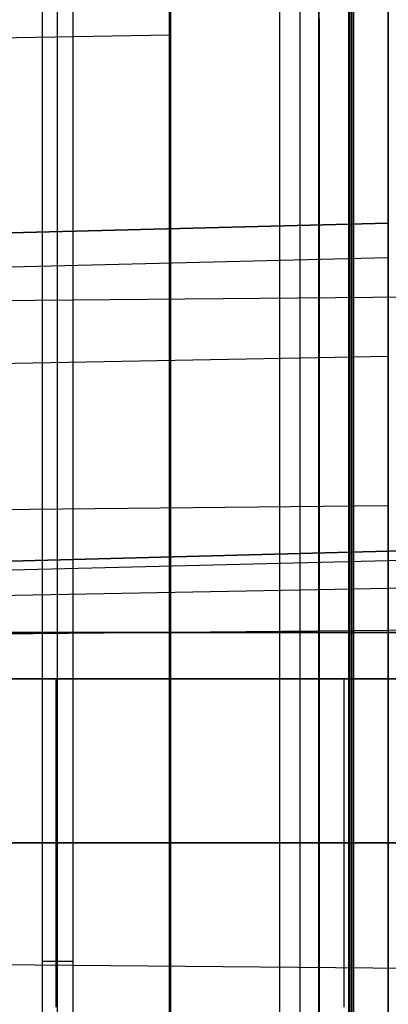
# Model space of a CAD drawing. Extents: x -9 to 8, y 1 to 147.
# Tile 38 of 181: x 4.16 to 5.85, y 23.01 to 27.51. Entities that reach past the tile are written whole.
import ezdxf

# ---------------------------------------------------------------- set-up
doc = ezdxf.new("R2010")
doc.units = 0
doc.layers.add('DEFAULT', color=7, linetype='CONTINUOUS')

msp = doc.modelspace()

# ---------------------------------------------------------------- linework, layer by layer
at = {"layer": 'DEFAULT', "color": 171}
for p, q in [((5.4427, 1.062, -106.8618), (5.4427, 70.4573, -106.8618)), ((5.53, 27.5187, -104.3618), (5.53, 3.37, -104.3618))]:
    msp.add_line(p, q, dxfattribs=at)
at = {"layer": 'DEFAULT', "color": 9}
for p, q in [((4.8503, 6.9016, -106.8879), (4.8503, 69.8175, -106.8879)), ((5.348, 69.8121, -106.8748), (5.348, 6.9146, -106.8748)), ((5.8457, 16.7174, -101.0618), (5.8457, 69.6596, -101.0618)), ((4.8503, 69.4423, -107.2595), (4.8503, 7.2082, -107.2595)), ((4.8503, 8.1965, -107.6312), (4.8503, 69.067, -107.6312)), ((5.8457, 48.5086, -21.0834), (5.8457, 11.5222, -21.0834)), ((5.8457, 19.1646, -22.35), (5.8457, 44.6044, -22.35)), ((5.8457, 44.6044, -29.75), (5.8457, 19.1646, -29.75)), ((5.8457, 28.4377, -55.5667), (5.8457, 26.5854, -55.5667)), ((4.8457, 27.8052, -37.1122), (4.8457, 27.4458, -37.1122)), ((1.9957, 27.3961, -37.1122), (4.8457, 27.4458, -37.1122)), ((2.8064, 26.5058, -54.5761), (5.8457, 26.5854, -54.5761)), ((5.8457, 26.5854, -69.2574), (2.8064, 26.5058, -69.2574)), ((2.8064, 26.5058, -61.9167), (5.8457, 26.5854, -61.9167)), ((5.8457, 26.5854, -54.5761), (5.8457, 26.5854, -69.2574)), ((4.3261, 26.5456, -54.5761), (4.3261, 26.5456, -69.2574)), ((5.8457, 26.4257, -70.0482), (2.8064, 26.3521, -70.018)), ((5.8457, 26.4257, -53.7853), (2.8064, 26.3521, -53.8155)), ((1.9957, 26.2133, -37.1122), (6.1457, 26.2495, -37.1122)), ((5.8457, 25.9749, -70.7313), (2.8064, 25.9186, -70.675)), ((5.8457, 25.9749, -53.1022), (2.8064, 25.9186, -53.1585)), ((5.8457, 25.2918, -71.1821), (2.8064, 25.2616, -71.1085)), ((5.8457, 25.2918, -52.6514), (2.8064, 25.2616, -52.725)), ((3.1326, 25.0143, -61.9167), (8.1509, 25.1458, -61.9167)), ((8.1509, 25.1458, -69.2574), (5.8457, 25.0854, -69.2574)), ((5.8457, 25.0854, -54.5761), (8.1509, 25.1458, -54.5761)), ((8.1509, 25.1458, -54.5761), (5.8457, 25.0854, -54.5761)), ((5.8457, 25.0854, -69.2574), (3.1326, 25.0143, -69.2574)), ((3.1326, 25.0143, -54.5761), (5.8457, 25.0854, -54.5761)), ((5.8457, 25.0854, -54.5761), (3.1326, 25.0143, -54.5761)), ((5.6418, 25.0801, -54.5761), (5.6418, 25.0801, -69.2574)), ((8.1509, 25.0964, -54.3314), (5.8457, 25.0405, -54.3544)), ((8.1509, 25.0964, -69.502), (5.8457, 25.0405, -69.4791)), ((5.8457, 25.0405, -69.4791), (3.1286, 24.9747, -69.4521)), ((5.8457, 25.0405, -54.3544), (3.1286, 24.9747, -54.3814)), ((8.1509, 24.9569, -54.1202), (5.8457, 24.9143, -54.1628)), ((8.1509, 24.9569, -69.7133), (5.8457, 24.9143, -69.6706)), ((5.8457, 24.9143, -69.6706), (3.127, 24.8639, -69.6203)), ((5.8457, 24.9143, -54.1628), (3.127, 24.8639, -54.2132)), ((5.8457, 24.7227, -69.7969), (3.1286, 24.6957, -69.7311)), ((5.8457, 24.7227, -54.0366), (3.1286, 24.6957, -54.1024)), ((8.1509, 24.7456, -69.8527), (5.8457, 24.7227, -69.7969)), ((1.9957, 24.7133, -34.4294), (4.8457, 24.7133, -34.3796)), ((4.8457, 24.7133, -39.8447), (1.9957, 24.7133, -39.795)), ((6.1457, 24.7133, -35.576), (1.9957, 24.7133, -35.6122)), ((1.9957, 24.7133, -38.6122), (6.1457, 24.7133, -38.6484)), ((4.8457, 24.7133, -34.0203), (4.8457, 24.7133, -34.3796)), ((4.8457, 24.7133, -39.8447), (4.8457, 24.7133, -40.2041)), ((5.5274, 24.7133, -33.3205), (5.8457, 24.7133, -33.3122)), ((5.8457, 24.7133, -40.9122), (5.5274, 24.7133, -40.9038)), ((2.8064, 24.501, -71.2622), (5.8457, 24.501, -71.3418)), ((5.8457, 24.501, -52.4917), (2.8064, 24.501, -52.5713)), ((5.8457, 24.501, -53.9917), (3.1326, 24.501, -54.0627)), ((3.1326, 24.501, -69.7707), (5.8457, 24.501, -69.8418)), ((5.8457, 24.501, -69.8418), (3.1326, 24.501, -69.7707)), ((4.3261, 24.501, -71.302), (4.3261, 23.0007, -71.302)), ((4.3261, 24.501, -52.5315), (4.3261, 23.0007, -52.5315)), ((5.6418, 24.501, -53.997), (5.6418, 23.0007, -53.997)), ((5.6418, 24.501, -69.8364), (5.6418, 23.0007, -69.8364)), ((5.8457, 24.501, -71.3418), (5.8457, 23.0007, -71.3418)), ((5.8457, 23.0007, -52.4917), (5.8457, 24.501, -52.4917)), ((8.1509, 24.501, -53.9313), (5.8457, 24.501, -53.9917)), ((5.8457, 24.501, -69.8418), (8.1509, 24.501, -69.9021)), ((8.1509, 24.501, -69.9021), (5.8457, 24.501, -69.8418)), ((2.8064, 23.7509, -71.2622), (5.8457, 23.7509, -71.3418)), ((5.8457, 23.7509, -52.4917), (2.8064, 23.7509, -52.5713)), ((8.1509, 23.7509, -53.9313), (3.1326, 23.7509, -54.0627)), ((3.1326, 23.7509, -69.7707), (8.1509, 23.7509, -69.9021)), ((1.9957, 23.2133, -37.1122), (6.1457, 23.1771, -37.1122))]:
    msp.add_line(p, q, dxfattribs=at)
at = {"layer": 'DEFAULT', "color": 254}
for p, q in [((5.6639, 48.3968, -18.1), (5.6639, 11.5888, -18.1)), ((5.6639, 48.3968, -18.1), (5.6639, 11.5888, -18.1)), ((5.6718, 11.5888, -18.4), (5.6718, 48.3968, -18.4)), ((5.6718, 11.5888, -18.4), (5.6718, 48.3968, -18.4)), ((5.6796, 11.5888, -18.7), (5.6796, 48.3968, -18.7)), ((5.6796, 11.5888, -18.7), (5.6796, 48.3968, -18.7)), ((4.403, 27.7048, -19.7), (4.403, 18.7174, -19.7)), ((4.333, 18.7874, -18.9), (4.333, 27.6348, -18.9)), ((4.263, 27.5648, -18.1), (4.263, 18.8574, -18.1)), ((4.263, 23.2111, -18.1), (4.403, 23.2111, -19.7))]:
    msp.add_line(p, q, dxfattribs=at)
at = {"layer": 'DEFAULT', "color": 9, "extrusion": (1, 0, 0)}
for centre, radius, start, end in [((24.7133, -37.1122, 5.5274), 3.7917, 270, 90), ((24.7133, -37.1122, 5.6865), 3.7958, 270, 90), ((24.7133, -37.1122, 4.8457), 2.7325, 270, 90), ((24.5011, -69.2575, 5.8457), 2.0843, 269.9981, 0.0019), ((24.5011, -54.576, 5.8457), 2.0843, 359.9981, 90.0019), ((24.7133, -37.1122, 4.8457), 2.7325, 90, 270), ((24.7133, -37.1122, 4.8457), 3.0919, 150, 270), ((24.7133, -37.1122, 5.5274), 3.7917, 90, 270), ((24.7133, -37.1122, 5.6865), 3.7958, 90, 270)]:
    msp.add_arc(centre, radius, start, end, dxfattribs=at)
at = {"layer": 'DEFAULT', "color": 9, "extrusion": (1, 8.94856e-32, 2.33731e-16)}
msp.add_arc((24.7133, -37.1122, 5.8457), 3.8, 270, 90, dxfattribs=at)
at = {"layer": 'DEFAULT', "color": 9, "extrusion": (1, -5.50567e-32, 2.87259e-16)}
msp.add_arc((24.7133, -37.1122, 4.8457), 3.0919, 270, 90, dxfattribs=at)
at = {"layer": 'DEFAULT', "color": 9, "extrusion": (1, 1.03773e-14, -4.29769e-15)}
msp.add_arc((24.5011, -69.2575, 5.8457), 0.5843, 269.993, 0.007, dxfattribs=at)
at = {"layer": 'DEFAULT', "color": 9, "extrusion": (1, 1.01939e-14, -6.52511e-15)}
msp.add_arc((24.5011, -54.576, 5.8457), 0.5843, 359.993, 90.007, dxfattribs=at)
at = {"layer": 'DEFAULT', "color": 9, "extrusion": (-5.07183e-15, 1, -1.3281e-16)}
msp.add_arc((-5.5457, -34.0203, 24.7133), 0.7, 0, 88.5, dxfattribs=at)
at = {"layer": 'DEFAULT', "color": 9, "extrusion": (1, -1.09979e-31, 2.87259e-16)}
msp.add_arc((24.7133, -37.1122, 4.8457), 3.0919, 90, 270, dxfattribs=at)
at = {"layer": 'DEFAULT', "color": 9, "extrusion": (0, 1, 0)}
msp.add_arc((-5.5457, -40.2041, 24.7133), 0.7, 271.5, 0, dxfattribs=at)
at = {"layer": 'DEFAULT', "color": 9, "extrusion": (1, 0, -2.33731e-16)}
msp.add_arc((24.7133, -37.1122, 5.8457), 3.8, 90, 270, dxfattribs=at)

doc.saveas('drawing.dxf')
